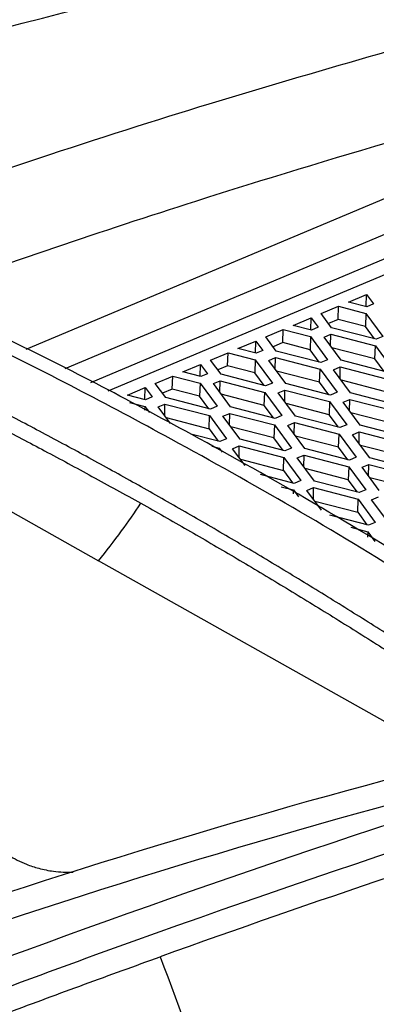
# Model space of a CAD drawing. Header units: millimetres. Extents: x -0.44 to 1.31, y -0.87 to 1.29.
# Tile 116 of 182: x 1.14 to 1.1592, y -0.46 to -0.407. Entities that reach past the tile are written whole.
import ezdxf

# ---------------------------------------------------------------- set-up
doc = ezdxf.new("R2010")
doc.units = ezdxf.units.MM

msp = doc.modelspace()

# ---------------------------------------------------------------- linework, layer by layer
at = {"color": 250, "linetype": 'Continuous', "lineweight": 25}
for p, q in [((1.140307, -0.424761), (1.171364, -0.411703)), ((1.172175, -0.413303), (1.142379, -0.425831))]:
    msp.add_line(p, q, dxfattribs=at)
at = {"color": 7, "linetype": 'Continuous', "lineweight": 25}
for p, q in [((1.143779, -0.426554), (1.171276, -0.414992)), ((1.171256, -0.415865), (1.144701, -0.42703)), ((1.157668, -0.422233), (1.158634, -0.421828)), ((1.158609, -0.422477), (1.158634, -0.421828)), ((1.158634, -0.421828), (1.159008, -0.422334)), ((1.156192, -0.422854), (1.157132, -0.422459)), ((1.157105, -0.423162), (1.157132, -0.422459)), ((1.157132, -0.422459), (1.1586, -0.422839)), ((1.158645, -0.422486), (1.157668, -0.422233)), ((1.159008, -0.422334), (1.158645, -0.422486)), ((1.154691, -0.423486), (1.155656, -0.42308)), ((1.155631, -0.423729), (1.155656, -0.42308)), ((1.155656, -0.42308), (1.15603, -0.423586)), ((1.156754, -0.423615), (1.156192, -0.422854)), ((1.1586, -0.422839), (1.158573, -0.423542)), ((1.1586, -0.422839), (1.159521, -0.424085)), ((1.155667, -0.423738), (1.154691, -0.423486)), ((1.15603, -0.423586), (1.155667, -0.423738)), ((1.157105, -0.423162), (1.156582, -0.423382)), ((1.159158, -0.424237), (1.156754, -0.423615)), ((1.158573, -0.423542), (1.157105, -0.423162)), ((1.15907, -0.424215), (1.158573, -0.423542)), ((1.153214, -0.424106), (1.154154, -0.423711)), ((1.153776, -0.424867), (1.153214, -0.424106)), ((1.154127, -0.424414), (1.154154, -0.423711)), ((1.154154, -0.423711), (1.155622, -0.424091)), ((1.155622, -0.424091), (1.155595, -0.424794)), ((1.155622, -0.424091), (1.156543, -0.425337)), ((1.156347, -0.42412), (1.15671, -0.423968)), ((1.157267, -0.425366), (1.156347, -0.42412)), ((1.156698, -0.424595), (1.15671, -0.423968)), ((1.15671, -0.423968), (1.159113, -0.42459)), ((1.159521, -0.424085), (1.159158, -0.424237)), ((1.151713, -0.424738), (1.152678, -0.424332)), ((1.152653, -0.424981), (1.152678, -0.424332)), ((1.152678, -0.424332), (1.153052, -0.424838)), ((1.154127, -0.424414), (1.153604, -0.424634)), ((1.155595, -0.424794), (1.154127, -0.424414)), ((1.159086, -0.425293), (1.159113, -0.42459)), ((1.159113, -0.42459), (1.160034, -0.425836)), ((1.124523, -0.425107), (1.144203, -0.436165)), ((1.150236, -0.425358), (1.151176, -0.424963)), ((1.151149, -0.425666), (1.151176, -0.424963)), ((1.151176, -0.424963), (1.152644, -0.425343)), ((1.152689, -0.42499), (1.151713, -0.424738)), ((1.153052, -0.424838), (1.152689, -0.42499)), ((1.15618, -0.425489), (1.153776, -0.424867)), ((1.156093, -0.425467), (1.155595, -0.424794)), ((1.159086, -0.425293), (1.15677, -0.424693)), ((1.148735, -0.42599), (1.1497, -0.425584)), ((1.149675, -0.426233), (1.1497, -0.425584)), ((1.1497, -0.425584), (1.150074, -0.42609)), ((1.150798, -0.426119), (1.150236, -0.425358)), ((1.151149, -0.425666), (1.150626, -0.425886)), ((1.152617, -0.426046), (1.151149, -0.425666)), ((1.152644, -0.425343), (1.152617, -0.426046)), ((1.152644, -0.425343), (1.153565, -0.426589)), ((1.153369, -0.425372), (1.153732, -0.42522)), ((1.154289, -0.426618), (1.153369, -0.425372)), ((1.15372, -0.425847), (1.153732, -0.42522)), ((1.153732, -0.42522), (1.156136, -0.425842)), ((1.156543, -0.425337), (1.15618, -0.425489)), ((1.15686, -0.425871), (1.157223, -0.425719)), ((1.157211, -0.426346), (1.157223, -0.425719)), ((1.157223, -0.425719), (1.159627, -0.426341)), ((1.159671, -0.425988), (1.157267, -0.425366)), ((1.159584, -0.425966), (1.159086, -0.425293)), ((1.147258, -0.42661), (1.148198, -0.426215)), ((1.148171, -0.426918), (1.148198, -0.426215)), ((1.148198, -0.426215), (1.149667, -0.426595)), ((1.149711, -0.426242), (1.148735, -0.42599)), ((1.150074, -0.42609), (1.149711, -0.426242)), ((1.153202, -0.426741), (1.150798, -0.426119)), ((1.153115, -0.426719), (1.152617, -0.426046)), ((1.156109, -0.426545), (1.153792, -0.425945)), ((1.156109, -0.426545), (1.156136, -0.425842)), ((1.156136, -0.425842), (1.157056, -0.427088)), ((1.15778, -0.427117), (1.15686, -0.425871)), ((1.14782, -0.427371), (1.147258, -0.42661)), ((1.149667, -0.426595), (1.14964, -0.427298)), ((1.149667, -0.426595), (1.150587, -0.427841)), ((1.150391, -0.426624), (1.150754, -0.426472)), ((1.151312, -0.42787), (1.150391, -0.426624)), ((1.150742, -0.427099), (1.150754, -0.426472)), ((1.150754, -0.426472), (1.153158, -0.427094)), ((1.153565, -0.426589), (1.153202, -0.426741)), ((1.156693, -0.42724), (1.154289, -0.426618)), ((1.156606, -0.427218), (1.156109, -0.426545)), ((1.1596, -0.427044), (1.157283, -0.426444)), ((1.145757, -0.427242), (1.146722, -0.426836)), ((1.146733, -0.427494), (1.145757, -0.427242)), ((1.146697, -0.427485), (1.146722, -0.426836)), ((1.146722, -0.426836), (1.147096, -0.427342)), ((1.148171, -0.426918), (1.147648, -0.427138)), ((1.14964, -0.427298), (1.148171, -0.426918)), ((1.150137, -0.427971), (1.14964, -0.427298)), ((1.153131, -0.427797), (1.150814, -0.427197)), ((1.153131, -0.427797), (1.153158, -0.427094)), ((1.153158, -0.427094), (1.154078, -0.42834)), ((1.153882, -0.427123), (1.154245, -0.426971)), ((1.154802, -0.428369), (1.153882, -0.427123)), ((1.154233, -0.427598), (1.154245, -0.426971)), ((1.154245, -0.426971), (1.156649, -0.427593)), ((1.157056, -0.427088), (1.156693, -0.42724)), ((1.160184, -0.427739), (1.15778, -0.427117)), ((1.145876, -0.427637), (1.146689, -0.427847)), ((1.146689, -0.427847), (1.146681, -0.428053)), ((1.146689, -0.427847), (1.146939, -0.428186)), ((1.147096, -0.427342), (1.146733, -0.427494)), ((1.147413, -0.427876), (1.147776, -0.427724)), ((1.147764, -0.428351), (1.147776, -0.427724)), ((1.147776, -0.427724), (1.15018, -0.428346)), ((1.150224, -0.427993), (1.14782, -0.427371)), ((1.150587, -0.427841), (1.150224, -0.427993)), ((1.153628, -0.42847), (1.153131, -0.427797)), ((1.156622, -0.428296), (1.154305, -0.427696)), ((1.156649, -0.427593), (1.156622, -0.428296)), ((1.156649, -0.427593), (1.157569, -0.428839)), ((1.157373, -0.427622), (1.157736, -0.42747)), ((1.158294, -0.428868), (1.157373, -0.427622)), ((1.157724, -0.428097), (1.157736, -0.42747)), ((1.157736, -0.42747), (1.16014, -0.428092)), ((1.148076, -0.428773), (1.147413, -0.427876)), ((1.150153, -0.429049), (1.15018, -0.428346)), ((1.15018, -0.428346), (1.1511, -0.429592)), ((1.150904, -0.428375), (1.151267, -0.428223)), ((1.151825, -0.429621), (1.150904, -0.428375)), ((1.151255, -0.42885), (1.151267, -0.428223)), ((1.151267, -0.428223), (1.153671, -0.428845)), ((1.153715, -0.428492), (1.151312, -0.42787)), ((1.154078, -0.42834), (1.153715, -0.428492)), ((1.157206, -0.428991), (1.154802, -0.428369)), ((1.157119, -0.428969), (1.156622, -0.428296)), ((1.160113, -0.428795), (1.157796, -0.428195)), ((1.147836, -0.428449), (1.150153, -0.429049)), ((1.153671, -0.428845), (1.153644, -0.429548)), ((1.153671, -0.428845), (1.154591, -0.430091)), ((1.154395, -0.428874), (1.154758, -0.428722)), ((1.155316, -0.43012), (1.154395, -0.428874)), ((1.154746, -0.429349), (1.154758, -0.428722)), ((1.154758, -0.428722), (1.157162, -0.429344)), ((1.157569, -0.428839), (1.157206, -0.428991)), ((1.160697, -0.42949), (1.158294, -0.428868)), ((1.150737, -0.429744), (1.149172, -0.429339)), ((1.150153, -0.429049), (1.15065, -0.429722)), ((1.153644, -0.429548), (1.151327, -0.428948)), ((1.157135, -0.430047), (1.154819, -0.429447)), ((1.157135, -0.430047), (1.157162, -0.429344)), ((1.157162, -0.429344), (1.158082, -0.43059)), ((1.157886, -0.429373), (1.158249, -0.429221)), ((1.158807, -0.430619), (1.157886, -0.429373)), ((1.158237, -0.429848), (1.158249, -0.429221)), ((1.158249, -0.429221), (1.160653, -0.429843)), ((1.1511, -0.429592), (1.150737, -0.429744)), ((1.151417, -0.430126), (1.15178, -0.429974)), ((1.151768, -0.430601), (1.15178, -0.429974)), ((1.15178, -0.429974), (1.154184, -0.430596)), ((1.154228, -0.430243), (1.151825, -0.429621)), ((1.154141, -0.430221), (1.153644, -0.429548)), ((1.160626, -0.430546), (1.158309, -0.429946)), ((1.150305, -0.429997), (1.150693, -0.430097)), ((1.150693, -0.430097), (1.150856, -0.430318)), ((1.152091, -0.431038), (1.151417, -0.430126)), ((1.154591, -0.430091), (1.154228, -0.430243)), ((1.154908, -0.430625), (1.155271, -0.430473)), ((1.155259, -0.4311), (1.155271, -0.430473)), ((1.155271, -0.430473), (1.157675, -0.431095)), ((1.157719, -0.430742), (1.155316, -0.43012)), ((1.157632, -0.43072), (1.157135, -0.430047)), ((1.151841, -0.430699), (1.154157, -0.431299)), ((1.154157, -0.431299), (1.154184, -0.430596)), ((1.154184, -0.430596), (1.155104, -0.431842)), ((1.155829, -0.431871), (1.154908, -0.430625)), ((1.158082, -0.43059), (1.157719, -0.430742)), ((1.158399, -0.431124), (1.158762, -0.430972)), ((1.15875, -0.431599), (1.158762, -0.430972)), ((1.158762, -0.430972), (1.161166, -0.431594)), ((1.16121, -0.431241), (1.158807, -0.430619)), ((1.154742, -0.431994), (1.152923, -0.431524)), ((1.154157, -0.431299), (1.154654, -0.431972)), ((1.157648, -0.431798), (1.155332, -0.431198)), ((1.157675, -0.431095), (1.157648, -0.431798)), ((1.157675, -0.431095), (1.158595, -0.432341)), ((1.15932, -0.43237), (1.158399, -0.431124)), ((1.155104, -0.431842), (1.154742, -0.431994)), ((1.158233, -0.432493), (1.155829, -0.431871)), ((1.158145, -0.432471), (1.157648, -0.431798)), ((1.161139, -0.432297), (1.158823, -0.431697)), ((1.154046, -0.432179), (1.154697, -0.432347)), ((1.154697, -0.432347), (1.154689, -0.432554)), ((1.154697, -0.432347), (1.154971, -0.432718)), ((1.155421, -0.432376), (1.155784, -0.432224)), ((1.156207, -0.433439), (1.155421, -0.432376)), ((1.155772, -0.432851), (1.155784, -0.432224)), ((1.155784, -0.432224), (1.158188, -0.432846)), ((1.158595, -0.432341), (1.158233, -0.432493)), ((1.155845, -0.432949), (1.158161, -0.433549)), ((1.158161, -0.433549), (1.158188, -0.432846)), ((1.158188, -0.432846), (1.159108, -0.434092)), ((1.158912, -0.432875), (1.159275, -0.432723)), ((1.159833, -0.434121), (1.158912, -0.432875)), ((1.158161, -0.433549), (1.158658, -0.434222)), ((1.158746, -0.434244), (1.156663, -0.433705)), ((1.159108, -0.434092), (1.158746, -0.434244)), ((1.157786, -0.43436), (1.158701, -0.434597)), ((1.158701, -0.434597), (1.15869, -0.434888)), ((1.158701, -0.434597), (1.159087, -0.435119)), ((1.163382, -0.446942), (1.144203, -0.436165))]:
    msp.add_line(p, q, dxfattribs=at)
for points in [[(1.17029, -0.397476), (1.141735, -0.403032), (1.11274, -0.411086), (1.083586, -0.42156)], [(1.161239, -0.400456), (1.136093, -0.405868), (1.110636, -0.413195), (1.085055, -0.422385)], [(1.145441, -0.434554), (1.145798, -0.434067), (1.146146, -0.433572), (1.146486, -0.433068)], [(1.144203, -0.436165), (1.144627, -0.43564), (1.145039, -0.435102), (1.145441, -0.434554)], [(1.160592, -0.447727), (1.149782, -0.450601), (1.138903, -0.454014), (1.127993, -0.457896)], [(1.128466, -0.459229), (1.139766, -0.455176), (1.151033, -0.451622), (1.162227, -0.448646)], [(1.147519, -0.457486), (1.149702, -0.463231), (1.151673, -0.468948), (1.153425, -0.47461)]]:
    msp.add_open_spline(points, degree=3, dxfattribs=at)
for points, knots in [([(1.085053, -0.422568), (1.091424, -0.420281), (1.097785, -0.41811), (1.110487, -0.414001), (1.11683, -0.412062), (1.135814, -0.406597), (1.148416, -0.403423), (1.160942, -0.400724)], [0, 0, 0, 0, 0.25, 0.25, 0.5, 0.5, 1, 1, 1, 1]), ([(1.022504, -0.450628), (1.046035, -0.439393), (1.069595, -0.429669), (1.116482, -0.413362), (1.139809, -0.40678), (1.162875, -0.40181)], [0, 0, 0, 0, 0.5, 0.5, 1, 1, 1, 1]), ([(1.128614, -0.418675), (1.134899, -0.416517), (1.146968, -0.412371), (1.158965, -0.408954), (1.164714, -0.407316)], [0, 0, 0, 0, 0.520797, 1, 1, 1, 1]), ([(1.171417, -0.410301), (1.164096, -0.412382), (1.151735, -0.415897), (1.139302, -0.42016), (1.134232, -0.421898)], [0, 0, 0, 0, 0.592268, 1, 1, 1, 1]), ([(1.173556, -0.444403), (1.16982, -0.441886), (1.161736, -0.436441), (1.150164, -0.429772), (1.138909, -0.423908), (1.132044, -0.420853), (1.128612, -0.419325)], [0, 0, 0, 0, 0.250459, 0.541938, 0.770969, 1, 1, 1, 1]), ([(1.146506, -0.432184), (1.146088, -0.431951), (1.145253, -0.431483), (1.144, -0.430792), (1.142747, -0.43011), (1.141494, -0.429436), (1.140241, -0.428772), (1.138989, -0.428116), (1.137736, -0.427468), (1.136484, -0.426829), (1.135231, -0.4262), (1.133979, -0.425578), (1.132727, -0.424966), (1.131475, -0.424362), (1.130223, -0.423767), (1.128971, -0.423181), (1.127719, -0.422603), (1.126884, -0.422225), (1.126467, -0.422036)], [0, 0, 0, 0, 0.06253, 0.125047, 0.187554, 0.250053, 0.312545, 0.375032, 0.437516, 0.499998, 0.56248, 0.624964, 0.687451, 0.749943, 0.812443, 0.874951, 0.937469, 1, 1, 1, 1]), ([(1.126447, -0.422922), (1.127457, -0.423386), (1.129126, -0.424153), (1.131341, -0.425188), (1.133103, -0.426041), (1.134773, -0.426865), (1.136687, -0.427829), (1.138865, -0.428952), (1.141327, -0.430252), (1.143877, -0.431626), (1.145606, -0.432582), (1.146486, -0.433068)], [0, 0, 0, 0, 0.151355, 0.24999, 0.331806, 0.415131, 0.499972, 0.618346, 0.741135, 0.86835, 1, 1, 1, 1]), ([(1.246061, -0.431238), (1.244038, -0.431576), (1.242012, -0.431937), (1.237955, -0.43268), (1.231863, -0.433834), (1.217606, -0.436789), (1.188934, -0.443753), (1.164125, -0.451519), (1.147519, -0.457486)], [0, 0, 0, 0, 0.0625, 0.0625, 0.125, 0.25, 0.5, 1, 1, 1, 1]), ([(1.166535, -0.444555), (1.166119, -0.444275), (1.165287, -0.443717), (1.164038, -0.442889), (1.162789, -0.442069), (1.161539, -0.441258), (1.160289, -0.440455), (1.159038, -0.439661), (1.157787, -0.438875), (1.156536, -0.438098), (1.155284, -0.437329), (1.154031, -0.436568), (1.152778, -0.435816), (1.151524, -0.435073), (1.15027, -0.434338), (1.149016, -0.433611), (1.147761, -0.432892), (1.146924, -0.43242), (1.146506, -0.432184)], [0, 0, 0, 0, 0.06253, 0.125048, 0.187555, 0.250054, 0.312547, 0.375034, 0.437517, 0.499999, 0.562481, 0.624965, 0.687452, 0.749944, 0.812444, 0.874951, 0.93747, 1, 1, 1, 1]), ([(1.146486, -0.433068), (1.146904, -0.433304), (1.147741, -0.433776), (1.148996, -0.434494), (1.15025, -0.435221), (1.151504, -0.435956), (1.152758, -0.4367), (1.154011, -0.437452), (1.155263, -0.438213), (1.156515, -0.438982), (1.157767, -0.43976), (1.159018, -0.440546), (1.160269, -0.44134), (1.161519, -0.442143), (1.162769, -0.442955), (1.164018, -0.443775), (1.165267, -0.444603), (1.166099, -0.445162), (1.166515, -0.445442)], [0, 0, 0, 0, 0.0625257, 0.12504, 0.1875444, 0.2500408, 0.3125308, 0.3750163, 0.4374989, 0.4999804, 0.5624625, 0.624947, 0.6874355, 0.7499298, 0.8124317, 0.8749429, 0.9374651, 1, 1, 1, 1]), ([(1.220002, -0.433911), (1.196939, -0.43888), (1.173615, -0.445461), (1.126734, -0.461765), (1.103176, -0.471488), (1.079648, -0.482721)], [0, 0, 0, 0, 0.5, 0.5, 1, 1, 1, 1]), ([(1.222236, -0.434732), (1.215948, -0.436085), (1.209644, -0.437557), (1.197001, -0.440739), (1.190661, -0.44245), (1.171603, -0.447936), (1.158844, -0.452065), (1.146052, -0.456661)], [0, 0, 0, 0, 0.25, 0.25, 0.5, 0.5, 1, 1, 1, 1]), ([(1.139363, -0.452027), (1.139665, -0.452198), (1.140146, -0.45247), (1.141005, -0.452734), (1.141863, -0.452921), (1.142477, -0.45293), (1.142827, -0.452936)], [0, 0, 0, 0, 0.318781, 0.508754, 0.719703, 1, 1, 1, 1]), ([(1.146052, -0.456661), (1.140704, -0.458582), (1.135351, -0.460584), (1.124638, -0.46475), (1.119277, -0.466914), (1.103191, -0.473645), (1.092459, -0.478452), (1.081731, -0.483574)], [0, 0, 0, 0, 0.25, 0.25, 0.5, 0.5, 1, 1, 1, 1]), ([(1.06087, -0.488072), (1.061959, -0.487918), (1.064157, -0.487608), (1.067484, -0.487149), (1.070869, -0.48669), (1.074265, -0.48624), (1.076812, -0.485908), (1.078351, -0.485712), (1.078909, -0.48564), (1.079729, -0.485511), (1.080926, -0.485254), (1.082149, -0.484856), (1.082895, -0.484543), (1.08323, -0.484384), (1.083443, -0.484282), (1.083799, -0.484113), (1.084317, -0.483866), (1.084955, -0.483563), (1.085594, -0.483261), (1.087724, -0.482254), (1.094752, -0.478971), (1.102932, -0.475303), (1.110768, -0.471928), (1.114856, -0.470199), (1.118943, -0.4685), (1.12303, -0.466832), (1.127115, -0.465195), (1.131199, -0.46359), (1.135282, -0.462015), (1.139363, -0.460473), (1.143442, -0.45896), (1.14616, -0.457977), (1.147519, -0.457486)], [0, 0, 0, 0, 0.030446, 0.061437, 0.092974, 0.125056, 0.156321, 0.164137, 0.168038, 0.171917, 0.187328, 0.202868, 0.210653, 0.213204, 0.215118, 0.218468, 0.226284, 0.2341, 0.241916, 0.249732, 0.312266, 0.499829, 0.549846, 0.599863, 0.64988, 0.699897, 0.749914, 0.799931, 0.849949, 0.899966, 0.949983, 1, 1, 1, 1])]:
    msp.add_open_spline(points, degree=3, knots=knots, dxfattribs=at)
at = {"color": 250, "linetype": 'Continuous', "lineweight": 25}
msp.add_open_spline([(1.172547, -0.444706), (1.168772, -0.442166), (1.160655, -0.436705), (1.149055, -0.43002), (1.137817, -0.424161), (1.130961, -0.421104), (1.127534, -0.419576)], degree=3, knots=[0, 0, 0, 0, 0.252687, 0.5433, 0.77165, 1, 1, 1, 1], dxfattribs=at)

doc.saveas('drawing.dxf')
